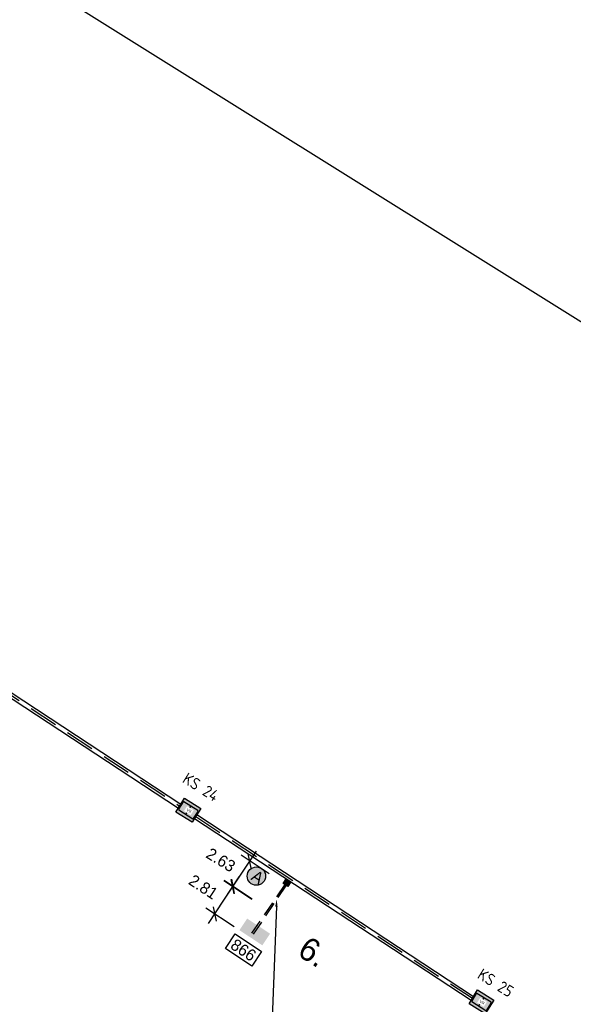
# Model space of a CAD drawing. Header units: metres. Extents: x 4433364 to 4435009, y 5475137 to 5475997.
# Tile 15 of 48: x 4433910 to 4433958, y 5475647 to 5475731. Entities that reach past the tile are written whole.
import ezdxf
from ezdxf import colors
from ezdxf.entities.mleader import LeaderData, LeaderLine
from ezdxf.math import Vec2, Vec3

# ---------------------------------------------------------------- set-up
doc = ezdxf.new("R2010")
doc.units = ezdxf.units.M
doc.header["$PDMODE"] = 64
doc.linetypes.add('STRICHLINIE', pattern=[0.75, 0.5, -0.25])
doc.linetypes.add('VERDECKT2_2', pattern=[2.38125, 1.5875, -0.79375])
for name, color, linetype, plot in [('GTU_A_Ansichtsfenster', 6, 'Continuous', False), ('GTU_A_Hilfslayer', 3, 'Continuous', False), ('GTU_Hilfslayer', 3, 'Continuous', False)]:
    doc.layers.add(name, color=color, linetype=linetype, plot=plot)
for name, color, linetype in [('GTU_Bestand', 253, 'Continuous'), ('GTU_P_Bemaßung', 1, 'Continuous'), ('GTU_P_Dritter', 191, 'Continuous'), ('GTU_P_Schachtbenutzung', 18, 'STRICHLINIE'), ('GTU_Planung', 1, 'Continuous'), ('GTU_Weichen_Nr.', 191, 'Continuous')]:
    doc.layers.add(name, color=color, linetype=linetype)
doc.styles.add('K_Isocp', font='k_isocp.SHX')
doc.styles.add('PROVI', font='PROVI.SHX')
doc.styles.get("Standard").update_dxf_attribs({"font": 'PROVI.SHX'})
doc.dimstyles.new('1zu500', dxfattribs={"dimscale": 5, "dimtxt": 0.2, "dimasz": 0.18, "dimexe": 0.18, "dimexo": 0.02, "dimgap": 0.09, "dimtad": 0, "dimtih": 1, "dimtoh": 1, "dimzin": 4, "dimdsep": 46, "dimtxsty": 'PROVI', "dimblk1": 'OBLIQUE', "dimblk2": 'OBLIQUE', "dimsah": 1, "dimcen": 0.3, "dimdle": 0.2, "dimclrd": 256, "dimclre": 256, "dimclrt": 256, "dimadec": 0, "dimazin": 0, "dimtfac": 1, "dimtdec": 4, "dimtofl": 0, "dimtmove": 2, "dimatfit": 3, "dimldrblk": 'NONE', "dimfxl": 0.4, "dimfxlon": 1, "dimtfill": 1, "dimtfillclr": 256, "dimtolj": 1, "dimtzin": 0, "dimlwd": -1, "dimlwe": -1, "dimarcsym": 0})

# ---------------------------------------------------------------- blocks, each defined once
blk = doc.blocks.new('GTU_LP_KTB_Kabelkleinschacht Typ II')
at = {"layer": 'GTU_Planung', "true_color": 0xffffff}
blk.add_hatch(color=7, dxfattribs=at).paths.add_polyline_path([(0.235, 0.47), (-0.235, 0.47), (-0.235, 0), (0.235, 0)])
blk.add_lwpolyline([(-0.235, 0.47), (0.235, 0.47), (0.235, 0), (-0.235, 0)], close=True)
blk = doc.blocks.new('GTU_LP_KTB_KAS Gr VII Draufsicht')
at = {"layer": 'GTU_Bestand', "true_color": 0xffffff}
blk.add_hatch(color=7, dxfattribs=at).paths.add_polyline_path([(0.825, 1.403), (-0.825, 1.403), (-0.825, 0.003), (0.825, 0.003)])
at = {"layer": 'GTU_Bestand'}
blk.add_line((0, 0.288), (0, 1.118), dxfattribs=at)
for points in [[(-0.825, 1.4), (0.825, 1.4), (0.825, 0), (-0.825, 0)], [(0.765, 0.338), (0.765, 1.068), (0.715, 1.118), (-0.715, 1.118), (-0.765, 1.068), (-0.765, 0.338), (-0.715, 0.288), (0.715, 0.288)]]:
    blk.add_lwpolyline(points, close=True, dxfattribs=at)
at = {"layer": 'GTU_Bestand', "insert": (-0.154, 0.828), "char_height": 0.25, "attachment_point": 1, "style": 'PROVI', "bg_fill": 3, "box_fill_scale": 1.5, "bg_fill_color": 1, "bg_fill_transparency": 0}
blk.add_mtext('VII', dxfattribs=at)
blk = doc.blocks.new('GTU_KTB_Anschluss')
at = {"linetype": 'Continuous', "true_color": 0xffffff}
h = blk.add_hatch(color=7, dxfattribs=at)
h.dxf.hatch_style = 2
h.paths.add_polyline_path([(0.79, 0.09, 1), (-0.79, 0.09, 1)])
h = blk.add_hatch(color=7, dxfattribs=at)
h.dxf.hatch_style = 2
h.paths.add_polyline_path([(-0.569, -0.672), (0.571, -0.672), (0.571, 0.828), (-0.569, 0.828)], flags=9)
at = {"color": 1, "linetype": 'Continuous'}
blk.add_circle((0, 0.09), 0.79, dxfattribs=at)
at = {"color": 1, "linetype": 'Continuous', "insert": (-0.319, 0.578), "char_height": 1, "width": 2.04371, "attachment_point": 1, "style": 'PROVI'}
blk.add_mtext('A', dxfattribs=at)
blk = doc.blocks.new('_OBLIQUE')
at = {"color": 0, "linetype": 'ByBlock'}
blk.add_line((-0.5, -0.5), (0.5, 0.5), dxfattribs=at)
blk = doc.blocks.new('*D270')
at = {"layer": 'Defpoints', "color": 0}
for p in [(4433928.452, 5475656.709), (4433932.795, 5475656.967), (4433931.332, 5475654.782)]:
    blk.add_point(p, dxfattribs=at)
at = {"layer": 'GTU_P_Bemaßung'}
for p, q in [((4433930.471, 5475659.726), (4433927.896, 5475655.878)), ((4433931.577, 5475657.782), (4433929.166, 5475659.395)), ((4433930.114, 5475655.597), (4433927.704, 5475657.209))]:
    blk.add_line(p, q, dxfattribs=at)
at = {"layer": 'GTU_P_Bemaßung', "xscale": 0.8999999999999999, "yscale": 0.8999999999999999, "zscale": 0.8999999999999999}
for p, rotation in [((4433929.914, 5475658.895), 56.21145476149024), ((4433928.452, 5475656.709), 236.2114547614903)]:
    blk.add_blockref('_OBLIQUE', p, dxfattribs=dict(at, rotation=rotation))
at = {"layer": 'GTU_P_Bemaßung', "insert": (4433927.423, 5475658.98), "char_height": 1, "attachment_point": 5, "rotation": 328.63833, "style": 'PROVI', "bg_fill": 3, "box_fill_scale": 1.1, "bg_fill_color": 256, "bg_fill_true_color": 13158600, "bg_fill_transparency": 0}
blk.add_mtext('\\A1;2.63', dxfattribs=at)
blk = doc.blocks.new('_None')
blk = doc.blocks.new('*D294')
at = {"layer": 'Defpoints', "color": 0}
for p in [(4433931.332, 5475654.782), (4433926.893, 5475654.334), (4433929.866, 5475652.382)]:
    blk.add_point(p, dxfattribs=at)
at = {"layer": 'GTU_P_Bemaßung'}
for p, q in [((4433928.984, 5475657.519), (4433926.344, 5475653.498)), ((4433930.107, 5475655.586), (4433927.683, 5475657.177)), ((4433928.565, 5475653.236), (4433926.14, 5475654.828))]:
    blk.add_line(p, q, dxfattribs=at)
at = {"layer": 'GTU_P_Bemaßung', "xscale": 0.8999999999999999, "yscale": 0.8999999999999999, "zscale": 0.8999999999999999}
for p, rotation in [((4433928.435, 5475656.683), 56.71795427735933), ((4433926.893, 5475654.334), 236.7179542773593)]:
    blk.add_blockref('_OBLIQUE', p, dxfattribs=dict(at, rotation=rotation))
at = {"layer": 'GTU_P_Bemaßung', "insert": (4433925.915, 5475656.656), "char_height": 1, "attachment_point": 5, "rotation": 326.71795, "style": 'PROVI', "bg_fill": 3, "box_fill_scale": 1.1, "bg_fill_color": 256, "bg_fill_true_color": 13158600, "bg_fill_transparency": 0}
blk.add_mtext('\\A1;2.81', dxfattribs=at)

msp = doc.modelspace()

# ---------------------------------------------------------------- linework, layer by layer
at = {"layer": 'GTU_A_Ansichtsfenster', "linetype": 'Continuous', "ltscale": 2}
msp.add_lwpolyline([(4433490.907, 5475997.184), (4434050.756, 5475647.656), (4433942.191, 5475473.764), (4433382.342, 5475823.291)], close=True, dxfattribs=at)
at = {"layer": 'GTU_Bestand', "ltscale": 0.05}
for points in [[(4433892.178, 5475684.188), (4433923.774, 5475663.448)], [(4433892.378, 5475684.537), (4433923.986, 5475663.788)]]:
    msp.add_lwpolyline(points, dxfattribs=at)
at = {"layer": 'GTU_P_Dritter', "linetype": 'Continuous', "ltscale": 5, "transparency": 33554687, "extrusion": (0, 0, -1)}
for points in [[(-4433929.027, 5475652.938), (-4433931.663, 5475652.633), (-4433929.69, 5475653.94)], [(-4433931.663, 5475652.633), (-4433929.027, 5475652.938), (-4433930.999, 5475651.631)]]:
    msp.add_solid(points, dxfattribs=at)
at = {"layer": 'GTU_P_Schachtbenutzung', "ltscale": 5}
msp.add_lwpolyline([(4433892.289, 5475684.356), (4433923.88, 5475663.618)], dxfattribs=at)

# ---------------------------------------------------------------- block references
at = {"layer": 'GTU_P_Bemaßung', "linetype": 'Continuous', "rotation": 327.7559998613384}
msp.add_blockref('GTU_KTB_Anschluss', (4433930.442, 5475657.512), dxfattribs=at)
at = {"layer": 'GTU_Planung', "rotation": 146.2114547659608}
msp.add_blockref('GTU_LP_KTB_Kabelkleinschacht Typ II', (4433933.251, 5475657.227), dxfattribs=at)

# ---------------------------------------------------------------- next in the draw order: texts
at = {"layer": 'GTU_Hilfslayer', "char_height": 1, "width": 4.55305, "attachment_point": 2, "rotation": 328.02, "bg_fill": 3, "box_fill_scale": 1, "bg_fill_color": 256, "bg_fill_true_color": 13158600, "bg_fill_transparency": 0}
for s, insert in [('\\Fiso8|c0;KS 24', (4433925.972, 5475665.675)), ('\\Fiso8|c0;KS 25', (4433951.352, 5475648.833))]:
    msp.add_mtext(s, dxfattribs=dict(at, insert=insert))

# ---------------------------------------------------------------- next in the draw order: wipeouts: each hides what was drawn before it
at = {"color": 7, "linetype": 'Continuous', "true_color": 0xffffff}
msp.add_wipeout([(4433910.124, 5475655.52), (4433913.71, 5475653.539), (4433913.514, 5475651.14), (4433908.766, 5475653.233)], dxfattribs=at).dxf.layer = 'GTU_Bestand'

# ---------------------------------------------------------------- next in the draw order: block references
at = {"layer": 'GTU_Planung', "rotation": 328.0199999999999}
for p in [(4433924.254, 5475662.66), (4433949.491, 5475646.169)]:
    msp.add_blockref('GTU_LP_KTB_KAS Gr VII Draufsicht', p, dxfattribs=at)

# ---------------------------------------------------------------- next in the draw order: linework, layer by layer
at = {"layer": 'GTU_Bestand', "ltscale": 0.05}
for points in [[(4433925.154, 5475662.543), (4433948.977, 5475646.904)], [(4433925.366, 5475662.882), (4433949.189, 5475647.244)]]:
    msp.add_lwpolyline(points, dxfattribs=at)
at = {"layer": 'GTU_P_Schachtbenutzung', "ltscale": 5}
msp.add_lwpolyline([(4433925.26, 5475662.712), (4433949.083, 5475647.074)], dxfattribs=at)

# ---------------------------------------------------------------- next in the draw order: texts
at = {"layer": 'GTU_Weichen_Nr.', "color": 191, "insert": (4433929.368, 5475651.226), "char_height": 1, "attachment_point": 5, "rotation": 326.53824, "style": 'K_Isocp', "bg_fill": 19, "box_fill_scale": 1.25, "bg_fill_color": 1, "bg_fill_transparency": 0}
msp.add_mtext('866', dxfattribs=at)

# ---------------------------------------------------------------- next in the draw order: wipeouts: each hides what was drawn before it
at = {"color": 7, "linetype": 'Continuous', "true_color": 0xffffff}
msp.add_wipeout([(4433926.398, 5475651.45), (4433929.984, 5475649.469), (4433929.787, 5475647.07), (4433925.04, 5475649.162)], dxfattribs=at).dxf.layer = 'GTU_Bestand'

# ---------------------------------------------------------------- next in the draw order: leaders
at = {"layer": 'GTU_P_Bemaßung', "linetype": 'Continuous'}
ml = msp.add_multileader_mtext('Standard', dxfattribs=at)
ml.set_content('{\\LGleisquerung km 1,8+89,1}\\P1x {\\A1;KLS\\P}1x PE-HD Rohr DN 110x6,3mm (SDR 17,6) \\PL = 5,44 m\\PMindestüberdeckung\\Pgem. RIL 836.4502  ≥ 1,50m\\PEinbau in offener Bauweise', color=256, style='PROVI')
ml.set_leader_properties(color=256, linetype='ByLayer', lineweight=-1)
ml.build(insert=Vec2(0, 0))
ml.multileader.update_dxf_attribs({"dogleg_length": 1.25, "arrow_head_size": 0.625, "scale": 0.5})
ctx = ml.context
ctx.base_point, ctx.scale, ctx.char_height, ctx.arrow_head_size, ctx.landing_gap_size, ctx.plane_origin, ctx.plane_x_axis, ctx.plane_y_axis = Vec3(4433932.093, 5475624.272), 0.5, 1, 0.625, 0.625, Vec3(10442753.046, 9745838.768, 0), Vec3(0.850463, -0.526034, 0), Vec3(0.526034, 0.850463, 0)
notes = []
notes.append((ctx, [(0, (1, 1, 0), (4433931.03, 5475624.929), (0.850463, -0.526034, 0), 1.25, [(0, [(4433932.23, 5475655.596)], 0, [])])]))
ctx.mtext.insert, ctx.mtext.text_direction, ctx.mtext.rotation = Vec3(4433932.887, 5475624.368), Vec3(0.850463, -0.526034, 0), 5.932989
ctx.mtext.has_bg_fill, ctx.mtext.bg_color, ctx.mtext.bg_scale_factor, ctx.mtext.bg_transparency, ctx.mtext.use_window_bg_color = 1, -1027028792, 1, 0, 1
for ctx, leaders in notes:
    for number, flags, end, landing, length, lines in leaders:
        leader = LeaderData()
        leader.index, (leader.has_last_leader_line, leader.has_dogleg_vector, leader.attachment_direction) = number, flags
        leader.last_leader_point, leader.dogleg_vector, leader.dogleg_length = Vec3(end), Vec3(landing), length
        for number, points, colour, breaks in lines:
            line = LeaderLine()
            line.index, line.vertices, line.color, line.breaks = number, Vec3.list(points), colors.encode_raw_color(colour), breaks
            leader.lines.append(line)
        ctx.leaders.append(leader)

# ---------------------------------------------------------------- next in the draw order: texts
at = {"layer": 'GTU_A_Hilfslayer', "insert": (4433934.967, 5475652.515), "char_height": 2, "width": 4.47294, "attachment_point": 1, "rotation": 328.06696, "style": 'PROVI'}
msp.add_mtext('6.', dxfattribs=at)

# ---------------------------------------------------------------- next in the draw order: dimensions: what is measured, and where the dimension line sits
at = {"layer": 'GTU_P_Bemaßung'}
dim = msp.add_aligned_dim(p1=(4433932.795, 5475656.967), p2=(4433931.332, 5475654.782), distance=-3.466, dimstyle='1zu500', dxfattribs=at)
dim.commit()
dim.dimension.update_dxf_attribs({"geometry": '*D270', "text_midpoint": (4433927.423, 5475658.98), "text_rotation": 175})

# ---------------------------------------------------------------- next in the draw order: linework, layer by layer
at = {"layer": 'GTU_Planung', "linetype": 'VERDECKT2_2', "ltscale": 0.8}
for points in [[(4433932.947, 5475656.865), (4433929.866, 5475652.382)], [(4433933.039, 5475656.804), (4433930.013, 5475652.285)]]:
    msp.add_lwpolyline(points, dxfattribs=at)

# ---------------------------------------------------------------- next in the draw order: dimensions: what is measured, and where the dimension line sits
at = {"layer": 'GTU_P_Bemaßung'}
dim = msp.add_linear_dim(base=(4433926.893, 5475654.334), p1=(4433931.332, 5475654.782), p2=(4433929.866, 5475652.382), angle=56.71795, dimstyle='1zu500', dxfattribs=at)
dim.commit()
dim.dimension.update_dxf_attribs({"geometry": '*D294', "text_midpoint": (4433925.915, 5475656.656)})

doc.saveas('drawing.dxf')
